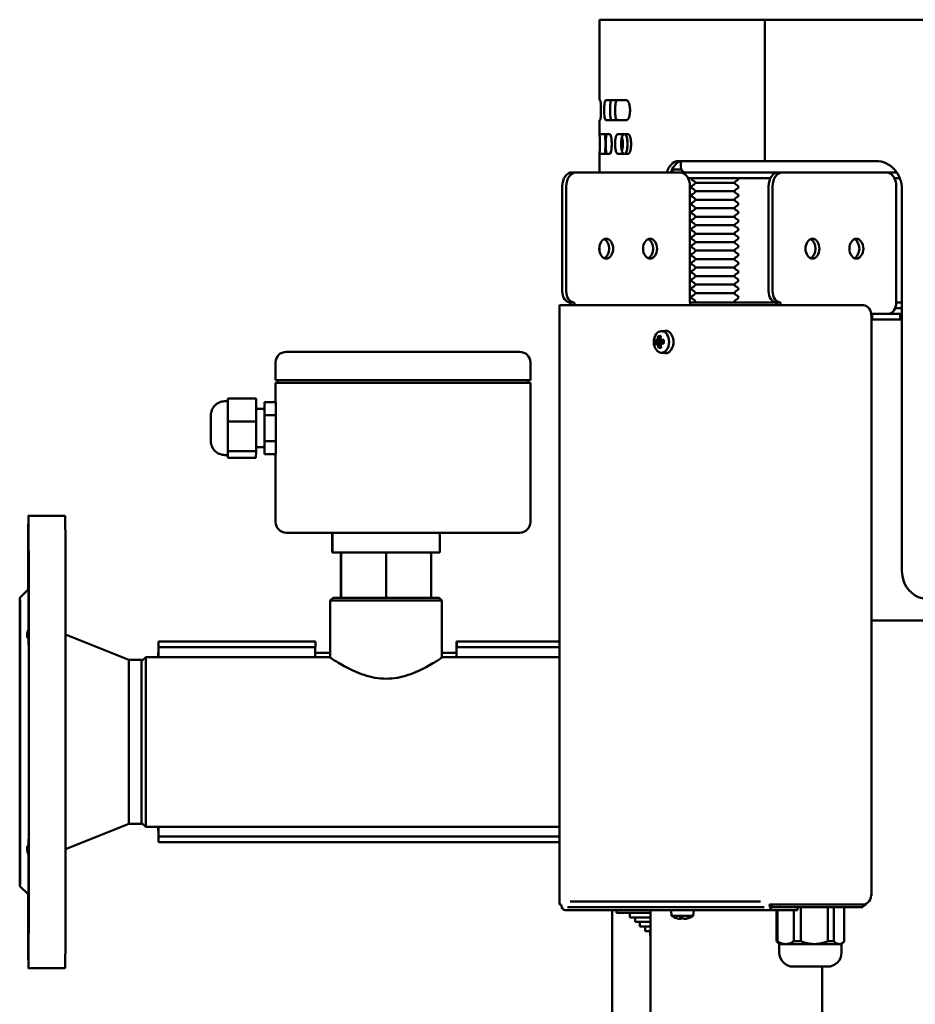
# Model space of a CAD drawing. Header units: millimetres. Extents: x -738 to 4658, y -1499 to 1602.
# Tile 22 of 24: x 4054 to 4371, y 333 to 681. Entities that reach past the tile are written whole.
import ezdxf

# ---------------------------------------------------------------- set-up
doc = ezdxf.new("R2010")
doc.units = ezdxf.units.MM
doc.layers.add('Видимый контур (ГОСТ)', color=7, linetype='Continuous', lineweight=50)

msp = doc.modelspace()

# ---------------------------------------------------------------- linework, layer by layer
at = {"layer": 'Видимый контур (ГОСТ)'}
for p, q in [((4317.71, 680.86), (4259.3, 680.86)), ((4259.3, 652.36), (4259.3, 680.86)), ((4317.71, 680.86), (4317.78, 680.86)), ((4317.71, 630.86), (4317.71, 680.86)), ((4658.3, 680.86), (4317.78, 680.86)), ((4317.78, 680.86), (4317.78, 630.86)), ((4259.54, 652.36), (4259.3, 652.36)), ((4268.84, 652.36), (4261.45, 652.36)), ((4259.3, 645.36), (4259.54, 645.36)), ((4259.3, 640.36), (4259.3, 645.36)), ((4261.45, 645.36), (4268.84, 645.36)), ((4262.87, 640.36), (4259.3, 640.36)), ((4269.34, 640.36), (4265.73, 640.36)), ((4259.3, 633.36), (4262.87, 633.36)), ((4259.3, 626.86), (4259.3, 633.36)), ((4265.73, 633.36), (4269.34, 633.36)), ((4317.71, 630.86), (4287.15, 630.86)), ((4288.1, 628.86), (4288.1, 630.82)), ((4317.78, 630.86), (4317.71, 630.86)), ((4357.16, 630.86), (4317.78, 630.86)), ((4285.1, 627.86), (4288.29, 627.86)), ((4285.1, 626.86), (4285.1, 627.86)), ((4288.83, 626.86), (4288.83, 627.12)), ((4251.06, 626.86), (4249.64, 626.86)), ((4287.76, 626.86), (4251.06, 626.86)), ((4288.83, 626.86), (4287.76, 626.86)), ((4287.76, 626.86), (4289.51, 626.86)), ((4289.16, 626.93), (4289.16, 626.86)), ((4289.51, 626.86), (4322.61, 626.86)), ((4322.61, 626.86), (4289.51, 626.86)), ((4290.58, 624.86), (4319.79, 624.86)), ((4292.83, 623.68), (4292.01, 624.26)), ((4307.37, 623.68), (4308.19, 624.26)), ((4324.03, 626.86), (4322.61, 626.86)), ((4324.03, 626.86), (4360.73, 626.86)), ((4360.73, 626.86), (4364.39, 626.86)), ((4364.39, 626.86), (4360.73, 626.86)), ((4363.55, 624.86), (4365.46, 624.86)), ((4246.11, 621.86), (4246.11, 584.86)), ((4247.53, 621.86), (4247.53, 584.86)), ((4291.29, 621.86), (4291.29, 580.86)), ((4292.83, 622.65), (4292.01, 622.07)), ((4292.83, 620.68), (4292.01, 621.26)), ((4293.2, 623.16), (4306.99, 623.16)), ((4293.2, 620.16), (4306.99, 620.16)), ((4307.37, 622.65), (4308.19, 622.07)), ((4307.37, 620.68), (4308.19, 621.26)), ((4319.08, 621.86), (4319.08, 584.86)), ((4320.5, 584.86), (4320.5, 621.86)), ((4364.26, 621.86), (4364.26, 580.86)), ((4366.24, 620.86), (4366.24, 485.86)), ((4292.83, 619.65), (4292.01, 619.07)), ((4292.83, 617.68), (4292.01, 618.26)), ((4292.83, 616.65), (4292.01, 616.07)), ((4293.2, 617.16), (4306.99, 617.16)), ((4307.37, 619.65), (4308.19, 619.07)), ((4307.37, 617.68), (4308.19, 618.26)), ((4307.37, 616.65), (4308.19, 616.07)), ((4292.83, 614.68), (4292.01, 615.26)), ((4292.83, 613.65), (4292.01, 613.07)), ((4293.2, 614.16), (4306.99, 614.16)), ((4307.37, 614.68), (4308.19, 615.26)), ((4307.37, 613.65), (4308.19, 613.07)), ((4292.83, 611.68), (4292.01, 612.26)), ((4292.83, 610.65), (4292.01, 610.07)), ((4293.2, 611.16), (4306.99, 611.16)), ((4307.37, 611.68), (4308.19, 612.26)), ((4307.37, 610.65), (4308.19, 610.07)), ((4292.83, 608.68), (4292.01, 609.26)), ((4292.83, 607.65), (4292.01, 607.07)), ((4292.83, 605.68), (4292.01, 606.26)), ((4293.2, 608.16), (4306.99, 608.16)), ((4307.37, 608.68), (4308.19, 609.26)), ((4307.37, 607.65), (4308.19, 607.07)), ((4307.37, 605.68), (4308.19, 606.26)), ((4292.83, 604.65), (4292.01, 604.07)), ((4292.83, 602.68), (4292.01, 603.26)), ((4293.2, 605.16), (4306.99, 605.16)), ((4307.37, 604.65), (4308.19, 604.07)), ((4307.37, 602.68), (4308.19, 603.26)), ((4259.3, 598.76), (4259.3, 600.97)), ((4292.83, 601.65), (4292.01, 601.07)), ((4292.83, 599.68), (4292.01, 600.26)), ((4293.2, 602.16), (4306.99, 602.16)), ((4293.2, 599.16), (4306.99, 599.16)), ((4307.37, 601.65), (4308.19, 601.07)), ((4307.37, 599.68), (4308.19, 600.26)), ((4292.83, 598.65), (4292.01, 598.07)), ((4292.83, 596.68), (4292.01, 597.26)), ((4292.83, 595.65), (4292.01, 595.07)), ((4293.2, 596.16), (4306.99, 596.16)), ((4307.37, 598.65), (4308.19, 598.07)), ((4307.37, 596.68), (4308.19, 597.26)), ((4307.37, 595.65), (4308.19, 595.07)), ((4292.83, 593.68), (4292.01, 594.26)), ((4292.83, 592.65), (4292.01, 592.07)), ((4293.2, 593.16), (4306.99, 593.16)), ((4307.37, 593.68), (4308.19, 594.26)), ((4307.37, 592.65), (4308.19, 592.07)), ((4292.83, 590.68), (4292.01, 591.26)), ((4292.83, 589.65), (4292.01, 589.07)), ((4293.2, 590.16), (4306.99, 590.16)), ((4307.37, 590.68), (4308.19, 591.26)), ((4307.37, 589.65), (4308.19, 589.07)), ((4292.83, 587.68), (4292.01, 588.26)), ((4292.83, 586.65), (4292.01, 586.07)), ((4292.83, 584.68), (4292.01, 585.26)), ((4293.2, 587.16), (4306.99, 587.16)), ((4307.37, 587.68), (4308.19, 588.26)), ((4307.37, 586.65), (4308.19, 586.07)), ((4307.37, 584.68), (4308.19, 585.26)), ((4292.83, 583.65), (4292.01, 583.07)), ((4292.83, 583.65), (4292.01, 583.07)), ((4292.83, 581.68), (4292.01, 582.26)), ((4292.83, 581.68), (4292.01, 582.26)), ((4293.2, 584.16), (4306.99, 584.16)), ((4307.37, 583.65), (4308.19, 583.07)), ((4307.37, 583.65), (4308.19, 583.07)), ((4307.37, 581.68), (4308.19, 582.26)), ((4307.37, 581.68), (4308.19, 582.26)), ((4245.76, 579.86), (4245.17, 579.86)), ((4245.17, 579.86), (4245.17, 367.86)), ((4245.76, 579.86), (4319.44, 579.86)), ((4250.35, 580.86), (4248.94, 580.86)), ((4321.91, 580.86), (4291.29, 580.86)), ((4322.27, 579.86), (4319.44, 579.86)), ((4321.91, 580.86), (4323.32, 580.86)), ((4322.27, 579.86), (4352.62, 579.86)), ((4363.88, 578.86), (4366.24, 578.86)), ((4363.88, 578.86), (4366.24, 578.86)), ((4366.24, 580.86), (4364.26, 580.86)), ((4355.78, 576.86), (4355.35, 576.86)), ((4355.44, 371.86), (4355.44, 575.86)), ((4355.78, 576.86), (4361.43, 576.86)), ((4355.78, 574.86), (4355.78, 576.86)), ((4361.43, 574.86), (4355.78, 574.86)), ((4365.67, 576.86), (4361.43, 576.86)), ((4361.43, 574.86), (4365.67, 574.86)), ((4362.13, 576.99), (4362.13, 576.86)), ((4365.67, 576.86), (4365.67, 574.86)), ((4366.24, 576.86), (4365.67, 576.86)), ((4366.24, 576.86), (4365.67, 576.86)), ((4365.67, 574.86), (4366.24, 574.86)), ((4355.54, 572.86), (4355.44, 572.86)), ((4355.54, 572.86), (4355.54, 370.86)), ((4280.28, 567.88), (4280.29, 567.89)), ((4280.85, 567.89), (4280.29, 567.89)), ((4280.88, 568.41), (4280.41, 568.78)), ((4280.95, 570.67), (4282.35, 570.85)), ((4279.37, 567.15), (4281.1, 567.2)), ((4279.84, 567.2), (4281.1, 567.2)), ((4279.87, 566.43), (4279.87, 566.43)), ((4281.12, 566.43), (4279.87, 566.43)), ((4280.36, 565.81), (4280.91, 565.81)), ((4280.55, 564.91), (4281, 565.3)), ((4280.9, 565.85), (4280.9, 565.84)), ((4281.1, 567.2), (4281.3, 567.31)), ((4281.12, 566.43), (4281.23, 566.38)), ((4281.31, 567.3), (4281.32, 567.3)), ((4282.03, 567.3), (4281.32, 567.3)), ((4281.33, 567.3), (4281.35, 566.53)), ((4148.58, 563.36), (4148.48, 563.36)), ((4231.08, 563.36), (4148.58, 563.36)), ((4280.95, 563.05), (4282.35, 562.88)), ((4144.73, 553.36), (4144.73, 559.61)), ((4234.83, 553.36), (4234.83, 559.61)), ((4144.73, 553.36), (4144.83, 553.36)), ((4144.83, 552.36), (4144.73, 552.36)), ((4144.73, 545.6), (4144.73, 552.36)), ((4148.59, 553.36), (4144.83, 553.36)), ((4144.83, 552.36), (4148.59, 552.36)), ((4145.52, 553.36), (4145.52, 552.36)), ((4148.59, 553.36), (4231.09, 553.36)), ((4231.09, 552.36), (4148.59, 552.36)), ((4234.83, 553.36), (4231.09, 553.36)), ((4231.09, 552.36), (4234.83, 552.36)), ((4234.04, 553.36), (4234.04, 552.36)), ((4234.83, 503.11), (4234.83, 552.36)), ((4127.78, 545.86), (4126.78, 545.86)), ((4127.79, 546.83), (4127.78, 545.86)), ((4137.79, 546.83), (4127.79, 546.83)), ((4127.79, 542.79), (4127.79, 546.83)), ((4137.79, 546.83), (4137.8, 538.75)), ((4140.78, 545.6), (4140.77, 543.15)), ((4144.78, 545.6), (4140.78, 545.6)), ((4140.8, 540.98), (4140.78, 545.6)), ((4144.78, 545.6), (4144.8, 540.98)), ((4127.8, 538.75), (4127.79, 542.79)), ((4140.78, 543.15), (4137.79, 543.15)), ((4144.8, 540.98), (4140.8, 540.98)), ((4140.8, 531.75), (4140.8, 540.98)), ((4144.8, 540.98), (4144.8, 531.75)), ((4137.8, 538.75), (4127.8, 538.75)), ((4127.8, 533.52), (4127.8, 538.75)), ((4137.8, 538.75), (4137.8, 528.28)), ((4127.8, 528.28), (4127.8, 533.52)), ((4140.78, 529.58), (4137.8, 529.58)), ((4140.77, 529.58), (4140.78, 527.13)), ((4140.78, 527.13), (4140.8, 531.75)), ((4144.8, 531.75), (4140.8, 531.75)), ((4144.8, 531.75), (4144.78, 527.13)), ((4127.78, 526.86), (4126.78, 526.86)), ((4127.77, 526.86), (4127.78, 525.9)), ((4127.78, 525.9), (4127.79, 527.09)), ((4127.79, 527.09), (4127.8, 528.28)), ((4137.8, 528.28), (4127.8, 528.28)), ((4137.8, 528.28), (4137.78, 525.9)), ((4144.78, 527.13), (4140.78, 527.13)), ((4144.73, 503.11), (4144.73, 527.13)), ((4137.78, 525.9), (4127.78, 525.9)), ((4057.3, 505.36), (4070.3, 505.36)), ((4148.48, 499.36), (4148.58, 499.36)), ((4148.58, 499.36), (4231.08, 499.36)), ((4164.74, 499.36), (4164.74, 492.36)), ((4164.83, 499.36), (4164.83, 492.36)), ((4202.83, 499.36), (4202.83, 492.36)), ((4164.83, 492.36), (4164.74, 492.36)), ((4202.83, 492.36), (4164.83, 492.36)), ((4167.83, 492.36), (4167.83, 476.36)), ((4167.86, 492.36), (4167.86, 476.36)), ((4183.82, 492.36), (4183.82, 476.36)), ((4199.73, 492.36), (4199.73, 476.36)), ((4054.3, 476.36), (4057.3, 479.36)), ((4165.03, 476.36), (4164.03, 475.36)), ((4203.53, 475.36), (4164.03, 475.36)), ((4164.03, 455.2), (4164.03, 475.36)), ((4165.03, 476.36), (4202.53, 476.36)), ((4202.53, 476.36), (4203.53, 475.36)), ((4203.53, 455.19), (4203.53, 475.36)), ((4653.8, 468.36), (4355.54, 468.36)), ((4092.8, 454.36), (4070.43, 463.31)), ((4103.28, 460.86), (4103.25, 460.86)), ((4103.28, 460.86), (4108.29, 460.86)), ((4108.29, 460.86), (4158.79, 460.86)), ((4158.79, 458.86), (4158.79, 460.86)), ((4208.75, 460.86), (4208.79, 460.86)), ((4208.79, 460.86), (4208.79, 458.86)), ((4208.79, 460.86), (4245.17, 460.86)), ((4103.24, 456.86), (4103.24, 455.36)), ((4103.28, 458.86), (4103.25, 458.86)), ((4103.25, 455.36), (4103.25, 456.86)), ((4108.29, 458.86), (4103.28, 458.86)), ((4108.29, 458.86), (4158.79, 458.86)), ((4158.75, 455.36), (4158.75, 456.86)), ((4158.75, 456.86), (4164.03, 456.86)), ((4203.53, 456.86), (4208.74, 456.86)), ((4208.74, 455.36), (4208.74, 456.86)), ((4208.79, 458.86), (4208.75, 458.86)), ((4208.75, 456.86), (4208.75, 455.36)), ((4208.79, 458.86), (4245.17, 458.86)), ((4092.8, 454.36), (4097.28, 454.36)), ((4097.47, 454.05), (4097.28, 454.36)), ((4097.46, 454.05), (4098.78, 455.36)), ((4163.78, 455.36), (4098.78, 455.36)), ((4245.17, 455.36), (4203.78, 455.36)), ((4092.8, 396.36), (4070.43, 387.42)), ((4092.8, 396.36), (4097.28, 396.36)), ((4097.47, 396.68), (4097.28, 396.36)), ((4097.46, 396.68), (4098.78, 395.36)), ((4245.17, 395.36), (4098.78, 395.36)), ((4103.24, 395.36), (4103.24, 393.86)), ((4103.25, 393.86), (4103.25, 395.36)), ((4103.29, 391.86), (4103.25, 391.86)), ((4245.17, 391.86), (4103.29, 391.86)), ((4103.29, 389.86), (4103.29, 391.86)), ((4103.25, 389.86), (4103.29, 389.86)), ((4245.17, 389.86), (4103.29, 389.86)), ((4054.3, 374.36), (4057.3, 371.36)), ((4355.35, 370.86), (4355.54, 370.86)), ((4245.17, 367.86), (4245.76, 367.86)), ((4320.85, 365.86), (4247.17, 365.86)), ((4248.95, 366.86), (4248, 366.86)), ((4248.95, 368.86), (4316.25, 368.86)), ((4248.95, 366.86), (4316.25, 366.86)), ((4263.8, -455.14), (4263.8, 365.86)), ((4265.32, 365.86), (4265.32, 364.86)), ((4277.36, 365.86), (4277.36, -525.11)), ((4284.77, 363.86), (4284.6, 365.86)), ((4292.42, 363.86), (4292.6, 365.86)), ((4317.58, 366.86), (4316.25, 366.86)), ((4319.44, 367.86), (4322.27, 367.86)), ((4320.85, 366.86), (4321.43, 366.86)), ((4320.85, 365.86), (4327.91, 365.86)), ((4323.32, 366.86), (4321.43, 366.86)), ((4321.87, 365.86), (4321.87, 354.86)), ((4322.22, 354.86), (4322.22, 365.86)), ((4352.62, 367.86), (4322.27, 367.86)), ((4323.32, 366.86), (4350.92, 366.86)), ((4329.37, 365.86), (4327.91, 365.86)), ((4328.04, 365.86), (4328.04, 354.86)), ((4329.37, 365.86), (4329.37, 366.86)), ((4330.53, 354.86), (4330.53, 366.86)), ((4340.04, 366.86), (4340.04, 354.86)), ((4342.18, 354.86), (4342.18, 366.86)), ((4345.87, 366.86), (4345.87, 354.86)), ((4352.38, 366.86), (4350.92, 366.86)), ((4352.38, 367.86), (4352.38, 366.86)), ((4265.32, 364.86), (4277.36, 364.86)), ((4270.03, 364.86), (4270.03, 363.26)), ((4270.03, 363.26), (4277.36, 363.26)), ((4271.93, 363.26), (4271.93, 361.66)), ((4292.42, 363.86), (4284.77, 363.86)), ((4288.4, 362.97), (4288.21, 362.79)), ((4288.77, 362.99), (4288.99, 362.79)), ((4271.93, 361.66), (4277.36, 361.66)), ((4273.6, 361.66), (4273.6, 360.06)), ((4273.6, 360.06), (4277.36, 360.06)), ((4275.4, 360.06), (4275.4, 358.46)), ((4275.4, 358.46), (4277.36, 358.46)), ((4277.16, 358.46), (4277.16, 356.86)), ((4277.16, 356.86), (4277.36, 356.86)), ((4321.87, 354.86), (4322.22, 354.86)), ((4322.87, 353.86), (4321.95, 354.78)), ((4322.87, 353.86), (4325.13, 353.86)), ((4322.87, 353.86), (4322.87, 350.86)), ((4325.13, 353.86), (4335.28, 353.86)), ((4328.04, 354.86), (4330.53, 354.86)), ((4335.28, 353.86), (4344.02, 353.86)), ((4340.04, 354.86), (4342.18, 354.86)), ((4344.02, 353.86), (4344.87, 353.86)), ((4344.87, 353.86), (4345.79, 354.78)), ((4344.87, 353.86), (4344.87, 350.86)), ((4057.3, 345.36), (4070.3, 345.36)), ((4327.87, 345.86), (4339.87, 345.86)), ((4338.07, 345.86), (4338.07, -530.48))]:
    msp.add_line(p, q, dxfattribs=at)
for centre, radius, start, end in [((4292.3, 624.66), 0.5, 156.4218, 234.8183), ((4292.25, 622.86), 1, 17.4576, 54.8183), ((4307.95, 622.86), 1, 125.1817, 162.5424), ((4307.9, 624.66), 0.5, 305.1817, 23.5782), ((4292.3, 621.66), 0.5, 125.1817, 234.8183), ((4292.25, 623.46), 1, 305.1817, 342.5424), ((4292.25, 619.86), 1, 17.4576, 54.8183), ((4292.25, 620.46), 1, 305.1817, 342.5424), ((4307.95, 623.46), 1, 197.4576, 234.8183), ((4307.95, 619.86), 1, 125.1817, 162.5424), ((4307.95, 620.46), 1, 197.4576, 234.8183), ((4307.9, 621.66), 0.5, 305.1817, 54.8183), ((4292.3, 618.66), 0.5, 125.1817, 234.8183), ((4292.25, 616.86), 1, 17.4576, 54.8183), ((4292.25, 617.46), 1, 305.1817, 342.5424), ((4307.95, 616.86), 1, 125.1817, 162.5424), ((4307.95, 617.46), 1, 197.4576, 234.8183), ((4307.9, 618.66), 0.5, 305.1817, 54.8183), ((4292.3, 615.66), 0.5, 125.1817, 234.8183), ((4292.3, 612.66), 0.5, 125.1817, 234.8183), ((4292.25, 613.86), 1, 17.4576, 54.8183), ((4292.25, 614.46), 1, 305.1817, 342.5424), ((4307.95, 613.86), 1, 125.1817, 162.5424), ((4307.95, 614.46), 1, 197.4576, 234.8183), ((4307.9, 615.66), 0.5, 305.1817, 54.8183), ((4307.9, 612.66), 0.5, 305.1817, 54.8183), ((4292.3, 609.66), 0.5, 125.1817, 234.8183), ((4292.25, 610.86), 1, 17.4576, 54.8183), ((4292.25, 611.46), 1, 305.1817, 342.5424), ((4307.95, 610.86), 1, 125.1817, 162.5424), ((4307.95, 611.46), 1, 197.4576, 234.8183), ((4307.9, 609.66), 0.5, 305.1817, 54.8183), ((4292.3, 606.66), 0.5, 125.1817, 234.8183), ((4292.25, 607.86), 1, 17.4576, 54.8183), ((4292.25, 608.46), 1, 305.1817, 342.5424), ((4307.95, 607.86), 1, 125.1817, 162.5424), ((4307.95, 608.46), 1, 197.4576, 234.8183), ((4307.9, 606.66), 0.5, 305.1817, 54.8183), ((4292.3, 603.66), 0.5, 125.1817, 234.8183), ((4292.25, 604.86), 1, 17.4576, 54.8183), ((4292.25, 605.46), 1, 305.1817, 342.5424), ((4292.25, 601.86), 1, 17.4576, 54.8183), ((4307.95, 604.86), 1, 125.1817, 162.5424), ((4307.95, 605.46), 1, 197.4576, 234.8183), ((4307.95, 601.86), 1, 125.1817, 162.5424), ((4307.9, 603.66), 0.5, 305.1817, 54.8183), ((4292.3, 600.66), 0.5, 125.1817, 234.8183), ((4292.25, 602.46), 1, 305.1817, 342.5424), ((4292.25, 598.86), 1, 17.4576, 54.8183), ((4292.25, 599.46), 1, 305.1817, 342.5424), ((4307.95, 602.46), 1, 197.4576, 234.8183), ((4307.95, 598.86), 1, 125.1817, 162.5424), ((4307.95, 599.46), 1, 197.4576, 234.8183), ((4307.9, 600.66), 0.5, 305.1817, 54.8183), ((4292.3, 597.66), 0.5, 125.1817, 234.8183), ((4292.25, 595.86), 1, 17.4576, 54.8183), ((4292.25, 596.46), 1, 305.1817, 342.5424), ((4307.95, 595.86), 1, 125.1817, 162.5424), ((4307.95, 596.46), 1, 197.4576, 234.8183), ((4307.9, 597.66), 0.5, 305.1817, 54.8183), ((4292.3, 594.66), 0.5, 125.1817, 234.8183), ((4292.25, 592.86), 1, 17.4576, 54.8183), ((4292.25, 593.46), 1, 305.1817, 342.5424), ((4307.95, 592.86), 1, 125.1817, 162.5424), ((4307.95, 593.46), 1, 197.4576, 234.8183), ((4307.9, 594.66), 0.5, 305.1817, 54.8183), ((4292.3, 591.66), 0.5, 125.1817, 234.8183), ((4292.3, 588.66), 0.5, 125.1817, 234.8183), ((4292.25, 589.86), 1, 17.4576, 54.8183), ((4292.25, 590.46), 1, 305.1817, 342.5424), ((4307.95, 589.86), 1, 125.1817, 162.5424), ((4307.95, 590.46), 1, 197.4576, 234.8183), ((4307.9, 591.66), 0.5, 305.1817, 54.8183), ((4307.9, 588.66), 0.5, 305.1817, 54.8183), ((4292.3, 585.66), 0.5, 125.1817, 234.8183), ((4292.25, 586.86), 1, 17.4576, 54.8183), ((4292.25, 587.46), 1, 305.1817, 342.5424), ((4307.95, 586.86), 1, 125.1817, 162.5424), ((4307.95, 587.46), 1, 197.4576, 234.8183), ((4307.9, 585.66), 0.5, 305.1817, 54.8183), ((4292.3, 582.66), 0.5, 125.1817, 234.8183), ((4292.3, 582.66), 0.5, 125.1817, 234.8183), ((4292.25, 583.86), 1, 17.4576, 54.8183), ((4292.25, 584.46), 1, 305.1817, 342.5424), ((4292.25, 584.46), 1, 305.1817, 342.5424), ((4307.95, 583.86), 1, 125.1817, 162.5424), ((4307.95, 584.46), 1, 197.4576, 234.8183), ((4307.95, 584.46), 1, 197.4576, 234.8183), ((4307.9, 582.66), 0.5, 305.1817, 54.8183), ((4307.9, 582.66), 0.5, 305.1817, 54.8183), ((4292.25, 580.86), 1, 0, 54.8183), ((4292.25, 580.86), 1, 0, 54.8183), ((4307.95, 580.86), 1, 125.1817, 180), ((4307.95, 580.86), 1, 125.1817, 180), ((4148.48, 559.61), 3.75, 90, 180), ((4231.08, 559.61), 3.75, 0, 90), ((4148.48, 503.11), 3.75, 180, 270), ((4231.08, 503.11), 3.75, 270, 0), ((4288.6, 369.09), 6.48, 233.8057, 250.6989), ((4288.6, 369.09), 6.48, 289.3011, 306.1943), ((4327.87, 350.86), 5, 180, 270), ((4339.87, 350.86), 5, 270, 0)]:
    msp.add_arc(centre, radius, start, end, dxfattribs=at)
for centre, major_axis, ratio, start_param, end_param in [((4289.51, 628.86), (0, -2), 0.705778, 4.712389, 6.283185), ((4249.64, 621.86), (0, 5), 0.705778, 0, 1.570796), ((4251.06, 621.86), (0, 5), 0.705778, 0, 1.570796), ((4287.76, 621.86), (0, 5), 0.705778, 4.712389, 6.283185), ((4322.61, 621.86), (0, 5), 0.705778, 0, 1.570796), ((4324.03, 621.86), (0, 5), 0.705778, 0, 1.570796), ((4360.73, 621.86), (0, 5), 0.705778, 4.712389, 6.283185), ((4260.23, 599.86), (0, -3.5), 0.705778, 0.290873, 2.850719), ((4275.76, 599.86), (0, -3.5), 0.705778, 0.290873, 2.850719), ((4333.2, 599.86), (0, -3.5), 0.705778, 0.290873, 2.850719), ((4348.72, 599.86), (0, -3.5), 0.705778, 0.290873, 2.850719), ((4248.94, 584.86), (0, -4), 0.705778, 4.712389, 6.283185), ((4250.35, 584.86), (0, -4), 0.705778, 4.712389, 6.283185), ((4321.91, 584.86), (0, -4), 0.705778, 4.712389, 6.283185), ((4323.32, 584.86), (0, -4), 0.705778, 4.712389, 6.283185), ((4251.77, 580.86), (0, 4), 0.708433, 1.570796, 1.823477), ((4251.77, 580.86), (0, -2), 0.708433, 4.712389, 5.235988), ((4292.71, 580.86), (0, -2), 0.708433, 4.712389, 5.235988), ((4320.49, 580.86), (0, 2), 0.708433, 4.18879, 4.712389), ((4320.49, 580.86), (0, -4), 0.708433, 1.318116, 1.570796), ((4352.62, 575.86), (0, 4), 0.705778, 4.712389, 6.283185), ((4361.42, 580.86), (0, -4), 0.708433, 0, 1.570796), ((4355.78, 572.86), (0, 4), 0.705778, 0, 0.149332), ((4355.78, 572.86), (0, 2), 0.705778, 0, 0.242013), ((4284.19, 567.74), (-5, -3.91), 0.522896, 5.249368, 5.354812), ((4284.35, 567.54), (4.8, 3.75), 0.522896, 2.08494, 2.236054), ((4284.39, 566.83), (0.44, -6.43), 0.704932, 4.334845, 4.482324), ((4284.48, 565.79), (-5.96, 2.22), 0.383951, 5.472467, 5.689578), ((4284.61, 566.85), (-0.43, 6.14), 0.704932, 1.202256, 1.352317), ((4285.15, 566.88), (0.43, -6.14), 0.704932, 4.343848, 4.49391), ((4285.36, 567.61), (5.13, -3.29), 0.474028, 4.000989, 4.152103), ((4318.05, 525.78), (-36.4, 44.21), 0.175895, 0.194393, 0.194611), ((4285.37, 566.9), (-0.44, 6.43), 0.704932, 1.193252, 1.340731), ((4285.5, 567.83), (-5.34, 3.43), 0.474028, 0.882231, 0.987675), ((4282.6, 566.86), (0, 4), 0.708433, 3.053662, 6.371116), ((4285.2, 566.92), (1.02, -6.27), 0.964622, 4.472386, 4.689497), ((4284.85, 567.55), (-6.44, -0.22), 0.034555, 5.676637, 5.824117), ((4284.9, 566.18), (6.44, 0.22), 0.034555, 2.535045, 2.682524), ((4284.86, 567.25), (6.16, 0.21), 0.034555, 2.523459, 2.673521), ((4284.89, 566.48), (-6.16, -0.21), 0.034555, 5.665052, 5.815113), ((4284.26, 565.9), (5.34, -3.43), 0.474028, 4.023824, 4.129268), ((4313.98, 613.68), (-32.99, -48.91), 0.182842, 6.06747, 6.067689), ((4284.4, 566.12), (-5.13, 3.29), 0.474028, 0.859396, 1.01051), ((4284.39, 566.83), (0.44, -6.43), 0.704932, 4.844978, 4.992458), ((4284.4, 567.94), (5.81, 2.57), 0.324089, 3.763074, 3.980185), ((4251.71, 607.95), (36.4, -44.21), 0.175895, 5.800935, 5.801153), ((4284.61, 566.85), (-0.43, 6.14), 0.704932, 1.6918, 1.841862), ((4285.41, 566.19), (-4.8, -3.75), 0.522896, 5.226533, 5.377647), ((4285.15, 566.88), (0.43, -6.14), 0.704932, 4.833393, 4.983454), ((4285.56, 565.99), (5, 3.91), 0.522896, 2.107775, 2.213219), ((4285.37, 566.9), (-0.44, 6.43), 0.704932, 1.703386, 1.850865), ((4284.85, 567.55), (-6.44, -0.22), 0.034555, 5.166504, 5.313983), ((4284.9, 566.18), (6.44, 0.22), 0.034555, 2.024911, 2.17239), ((4284.86, 567.25), (6.16, 0.21), 0.034555, 2.048576, 2.183976), ((4284.89, 566.48), (-6.16, -0.21), 0.034555, 5.190101, 5.325569), ((4255.77, 520.05), (32.99, 48.91), 0.182842, 0.460928, 0.461147), ((4283.68, 566.81), (-0.28, 6.35), 0.256582, 1.426482, 1.643593), ((4127.78, 536.36), (0, 9.5), 0.001877, 5.455111, 6.283185), ((4127.78, 536.36), (0, -9.5), 0.001877, 1.266321, 2.313518), ((4140.78, 536.36), (0, 6.78), 0.001877, 3.141593, 6.283185), ((4127.78, 536.36), (0, -9.5), 0.001877, 0.219123, 1.266321), ((4127.78, 536.36), (0, -9.5), 0.001877, 0, 0.219123), ((4057.3, 425.36), (0, 80), 0.001877, 2.309884, 7.114894), ((4070.3, 425.36), (0, 80), 0.001877, 3.141593, 6.283185), ((4057.3, 425.36), (0, 54), 0.001877, 5.54871, 6.285062), ((4057.39, 469.56), (0, 9), 0.001877, 2.666559, 8.329015), ((4057.3, 425.36), (0, -54), 0.001877, 0.836321, 2.305272), ((4103.25, 456.86), (0, 4), 0.001877, 0, 1.570796), ((4208.75, 456.86), (0, 4), 0.001877, 0, 1.570796), ((4103.25, 456.86), (0, 2), 0.001877, 0, 1.570796), ((4158.75, 456.86), (0, 2), 0.001877, 0, 1.570796), ((4208.75, 456.86), (0, 2), 0.001877, 0, 1.570796), ((4092.8, 425.36), (0, 29), 0.001877, 3.142343, 6.282435), ((4097.28, 425.36), (0, 29), 0.001877, 3.141593, 6.283185), ((4098.78, 425.36), (0, -30), 0.001877, 6.281308, 9.426655), ((4103.25, 393.86), (0, -4), 0.001877, 4.712389, 6.283185), ((4103.25, 393.86), (0, -2), 0.001877, 4.712389, 6.283185), ((4057.39, 381.17), (0, 9), 0.001877, 1.095763, 6.758219), ((4057.3, 425.36), (0, -54), 0.001877, 6.281308, 7.01766), ((4352.62, 371.86), (0, -4), 0.705778, 0, 1.570796), ((4247.17, 367.86), (0, -2), 0.705778, 4.712389, 6.283185), ((4320.85, 367.86), (0, -2), 0.705778, 4.712389, 6.283185), ((4320.85, 367.86), (0, -1), 0.705778, 4.712389, 6.283185), ((4351.54, 370.86), (0, -4), 0.705778, 0.299884, 0.811211), ((4289.65, 368.47), (-3.23, -5.47), 0.187921, 0.002053, 0.075981), ((4288.45, 369.09), (0, -6.44), 0.976182, 5.954379, 6.101858), ((4287.5, 369.09), (0, -6.34), 0.536856, 6.230463, 6.335907), ((4287.93, 369.09), (0, -6.44), 0.216953, 5.954379, 6.101858), ((4288.83, 368.47), (-5.95, -2.24), 0.845555, 1.04377, 1.260881), ((4287.9, 369.09), (0, -6.34), 0.843674, 6.237336, 6.335907), ((4287.93, 369.09), (0, -6.44), 0.216953, 0.181327, 0.206197), ((4288.37, 368.47), (5.95, -2.24), 0.845555, 5.057723, 5.089579), ((4289.27, 369.09), (0, -6.44), 0.216953, 5.954379, 6.101858), ((4289.3, 369.09), (0, -6.34), 0.843674, 6.230463, 6.335907), ((4289.7, 369.09), (0, -6.34), 0.536856, 6.237336, 6.335907), ((4288.45, 369.09), (0, -6.44), 0.976182, 0.181327, 0.328807), ((4288.75, 369.09), (0, -6.44), 0.976182, 0.181327, 0.31451), ((4287.55, 368.47), (3.23, -5.47), 0.187921, 6.064022, 6.245714)]:
    msp.add_ellipse(centre, major_axis=major_axis, ratio=ratio, start_param=start_param, end_param=end_param, dxfattribs=at)
for centre, major_axis, ratio in [((4261.65, 599.86), (0, 3.5), 0.705778), ((4277.17, 599.86), (0, 3.5), 0.705778), ((4334.61, 599.86), (0, 3.5), 0.705778), ((4350.14, 599.86), (0, 3.5), 0.705778), ((4281.19, 566.86), (0, 3.83), 0.708433), ((4121.78, 536.36), (0, 4.5), 0.001877), ((4054.3, 425.36), (0, -51), 0.001877), ((4054.3, 425.36), (0, -24.5), 0.001877)]:
    msp.add_ellipse(centre, major_axis=major_axis, ratio=ratio, dxfattribs=at)
for points, knots in [([(4259.54, 652.36), (4259.56, 652.36), (4259.59, 652.28), (4259.64, 651.93), (4259.67, 651.66), (4259.72, 651.04), (4259.74, 650.66), (4259.76, 649.79), (4259.77, 649.32), (4259.77, 648.86), (4259.77, 648.43), (4259.76, 647.97), (4259.74, 647.13), (4259.72, 646.75), (4259.68, 646.11), (4259.65, 645.83), (4259.59, 645.45), (4259.56, 645.36), (4259.54, 645.36)], [-0.563766, -0.563766, -0.563766, -0.563766, -0.417777, -0.417777, -0.271788, -0.271788, -0.135894, -0.135894, 0, 0, 0, 0.131167, 0.131167, 0.262334, 0.262334, 0.413023, 0.413023, 0.563711, 0.563711, 0.563711, 0.563711]), ([(4261.45, 645.36), (4261.38, 645.36), (4261.31, 645.45), (4261.18, 645.8), (4261.13, 646.07), (4261.04, 646.7), (4261, 647.09), (4260.96, 647.95), (4260.94, 648.42), (4260.94, 649.3), (4260.96, 649.77), (4261, 650.62), (4261.04, 651.01), (4261.12, 651.64), (4261.18, 651.91), (4261.31, 652.28), (4261.38, 652.36), (4261.45, 652.36)], [0.542454, 0.542454, 0.542454, 0.542454, 0.679725, 0.679725, 0.816996, 0.816996, 0.950205, 0.950205, 1.083415, 1.083415, 1.214874, 1.214874, 1.346333, 1.346333, 1.485351, 1.485351, 1.624369, 1.624369, 1.624369, 1.624369]), ([(4263.52, 652.36), (4263.46, 652.36), (4263.38, 652.28), (4263.25, 651.91), (4263.19, 651.64), (4263.11, 651.01), (4263.07, 650.62), (4263.02, 649.77), (4263.01, 649.3), (4263.01, 648.42), (4263.02, 647.95), (4263.07, 647.09), (4263.11, 646.7), (4263.2, 646.07), (4263.26, 645.8), (4263.38, 645.45), (4263.46, 645.36), (4263.52, 645.36)], [-1.625308, -1.625308, -1.625308, -1.625308, -1.486132, -1.486132, -1.346956, -1.346956, -1.215504, -1.215504, -1.084053, -1.084053, -0.950813, -0.950813, -0.817573, -0.817573, -0.680182, -0.680182, -0.542792, -0.542792, -0.542792, -0.542792]), ([(4265.55, 645.36), (4265.45, 645.36), (4265.34, 645.45), (4265.15, 645.8), (4265.06, 646.07), (4264.92, 646.69), (4264.86, 647.07), (4264.79, 647.93), (4264.77, 648.41), (4264.77, 648.86), (4264.77, 649.3), (4264.79, 649.76), (4264.86, 650.6), (4264.91, 650.98), (4265.05, 651.62), (4265.14, 651.9), (4265.34, 652.28), (4265.45, 652.36), (4265.55, 652.36)], [1.688179, 1.688179, 1.688179, 1.688179, 1.834522, 1.834522, 1.980864, 1.980864, 2.116864, 2.116864, 2.252864, 2.252864, 2.252864, 2.384019, 2.384019, 2.515174, 2.515174, 2.666332, 2.666332, 2.817491, 2.817491, 2.817491, 2.817491]), ([(4268.84, 652.36), (4268.99, 652.36), (4269.16, 652.28), (4269.47, 651.9), (4269.62, 651.62), (4269.84, 650.98), (4269.93, 650.6), (4270.06, 649.76), (4270.09, 649.3), (4270.09, 648.86), (4270.09, 648.41), (4270.06, 647.94), (4269.92, 647.07), (4269.83, 646.69), (4269.6, 646.07), (4269.46, 645.8), (4269.15, 645.45), (4268.99, 645.36), (4268.84, 645.36)], [-0.563711, -0.563711, -0.563711, -0.563711, -0.413023, -0.413023, -0.262334, -0.262334, -0.131167, -0.131167, 0, 0, 0, 0.135894, 0.135894, 0.271788, 0.271788, 0.417777, 0.417777, 0.563766, 0.563766, 0.563766, 0.563766]), ([(4259.31, 633.36), (4259.31, 633.36), (4259.32, 633.45), (4259.33, 633.82), (4259.34, 634.1), (4259.35, 634.74), (4259.36, 635.12), (4259.37, 635.96), (4259.37, 636.43), (4259.37, 637.31), (4259.37, 637.79), (4259.36, 638.65), (4259.35, 639.04), (4259.34, 639.66), (4259.33, 639.93), (4259.32, 640.28), (4259.31, 640.36), (4259.31, 640.36)], [0.555139, 0.555139, 0.555139, 0.555139, 0.700396, 0.700396, 0.845652, 0.845652, 0.976832, 0.976832, 1.108011, 1.108011, 1.242469, 1.242469, 1.376926, 1.376926, 1.518916, 1.518916, 1.660905, 1.660905, 1.660905, 1.660905]), ([(4261.3, 640.36), (4261.3, 640.36), (4261.31, 640.28), (4261.32, 639.93), (4261.32, 639.66), (4261.33, 639.04), (4261.34, 638.65), (4261.35, 637.79), (4261.35, 637.31), (4261.35, 636.43), (4261.35, 635.96), (4261.34, 635.12), (4261.33, 634.74), (4261.32, 634.1), (4261.32, 633.82), (4261.31, 633.45), (4261.3, 633.36), (4261.3, 633.36)], [-1.662783, -1.662783, -1.662783, -1.662783, -1.520554, -1.520554, -1.378324, -1.378324, -1.243804, -1.243804, -1.109283, -1.109283, -0.978118, -0.978118, -0.846952, -0.846952, -0.70138, -0.70138, -0.555807, -0.555807, -0.555807, -0.555807]), ([(4261.77, 633.36), (4261.73, 633.36), (4261.7, 633.45), (4261.64, 633.8), (4261.62, 634.07), (4261.58, 634.69), (4261.57, 635.08), (4261.55, 635.94), (4261.54, 636.42), (4261.54, 636.86), (4261.54, 637.3), (4261.55, 637.77), (4261.57, 638.62), (4261.58, 639), (4261.62, 639.63), (4261.64, 639.91), (4261.7, 640.28), (4261.73, 640.36), (4261.77, 640.36)], [1.638446, 1.638446, 1.638446, 1.638446, 1.778076, 1.778076, 1.917706, 1.917706, 2.051761, 2.051761, 2.185817, 2.185817, 2.185817, 2.317257, 2.317257, 2.448698, 2.448698, 2.590934, 2.590934, 2.733171, 2.733171, 2.733171, 2.733171]), ([(4262.87, 640.36), (4262.96, 640.36), (4263.05, 640.28), (4263.23, 639.92), (4263.32, 639.66), (4263.45, 639.04), (4263.51, 638.65), (4263.59, 637.78), (4263.61, 637.31), (4263.61, 636.86), (4263.61, 636.43), (4263.59, 635.96), (4263.51, 635.11), (4263.46, 634.73), (4263.32, 634.1), (4263.24, 633.82), (4263.06, 633.45), (4262.96, 633.36), (4262.87, 633.36)], [1.637192, 1.637192, 1.637192, 1.637192, 1.776648, 1.776648, 1.916104, 1.916104, 2.050109, 2.050109, 2.184113, 2.184113, 2.184113, 2.315562, 2.315562, 2.44701, 2.44701, 2.589014, 2.589014, 2.731019, 2.731019, 2.731019, 2.731019]), ([(4265.73, 633.36), (4265.61, 633.36), (4265.49, 633.45), (4265.26, 633.8), (4265.15, 634.07), (4264.99, 634.69), (4264.92, 635.08), (4264.83, 635.94), (4264.8, 636.42), (4264.8, 637.3), (4264.83, 637.77), (4264.91, 638.61), (4264.98, 638.99), (4265.14, 639.63), (4265.25, 639.91), (4265.48, 640.28), (4265.61, 640.36), (4265.73, 640.36)], [0.555171, 0.555171, 0.555171, 0.555171, 0.697161, 0.697161, 0.83915, 0.83915, 0.973608, 0.973608, 1.108065, 1.108065, 1.239245, 1.239245, 1.370425, 1.370425, 1.515681, 1.515681, 1.660937, 1.660937, 1.660937, 1.660937]), ([(4267.9, 640.36), (4267.78, 640.36), (4267.65, 640.28), (4267.41, 639.91), (4267.3, 639.63), (4267.13, 638.99), (4267.07, 638.61), (4266.98, 637.77), (4266.95, 637.3), (4266.95, 636.42), (4266.98, 635.94), (4267.07, 635.08), (4267.14, 634.69), (4267.31, 634.07), (4267.42, 633.8), (4267.65, 633.45), (4267.78, 633.36), (4267.9, 633.36)], [-1.662817, -1.662817, -1.662817, -1.662817, -1.517244, -1.517244, -1.371671, -1.371671, -1.240506, -1.240506, -1.10934, -1.10934, -0.97482, -0.97482, -0.840299, -0.840299, -0.69807, -0.69807, -0.55584, -0.55584, -0.55584, -0.55584]), ([(4267.22, 634.4), (4267.31, 634.7), (4267.39, 635.09), (4267.5, 635.94), (4267.53, 636.42), (4267.53, 637.3), (4267.5, 637.77), (4267.4, 638.61), (4267.32, 638.99), (4267.23, 639.31), (4267.22, 639.32), (4267.22, 639.33)], [-1.3749212, -1.3749212, -1.3749212, -1.3749212, -1.2424687, -1.2424687, -1.1080111, -1.1080111, -0.9768315, -0.9768315, -0.845652, -0.845652, -0.8411522, -0.8411522, -0.8411522, -0.8411522]), ([(4268.16, 640.36), (4268.29, 640.36), (4268.42, 640.28), (4268.68, 639.93), (4268.8, 639.66), (4268.98, 639.04), (4269.06, 638.65), (4269.17, 637.79), (4269.2, 637.31), (4269.2, 636.43), (4269.18, 635.96), (4269.07, 635.12), (4268.99, 634.74), (4268.81, 634.1), (4268.69, 633.82), (4268.43, 633.45), (4268.29, 633.36), (4268.16, 633.36)], [0.55584, 0.55584, 0.55584, 0.55584, 0.69807, 0.69807, 0.840299, 0.840299, 0.97482, 0.97482, 1.10934, 1.10934, 1.240506, 1.240506, 1.371671, 1.371671, 1.517244, 1.517244, 1.662817, 1.662817, 1.662817, 1.662817]), ([(4269.34, 640.36), (4269.48, 640.36), (4269.63, 640.28), (4269.9, 639.92), (4270.03, 639.65), (4270.23, 639.03), (4270.32, 638.64), (4270.44, 637.77), (4270.47, 637.3), (4270.47, 636.43), (4270.44, 635.96), (4270.32, 635.09), (4270.23, 634.7), (4270.03, 634.08), (4269.9, 633.81), (4269.63, 633.45), (4269.48, 633.36), (4269.34, 633.36)], [0.527535, 0.527535, 0.527535, 0.527535, 0.659404, 0.659404, 0.791272, 0.791272, 0.923115, 0.923115, 1.054958, 1.054958, 1.186796, 1.186796, 1.318634, 1.318634, 1.450508, 1.450508, 1.582381, 1.582381, 1.582381, 1.582381]), ([(4283.07, 626.86), (4283.2, 627.23), (4283.35, 627.57), (4283.95, 628.79), (4284.52, 629.57), (4285.79, 630.61), (4286.48, 630.86), (4287.15, 630.86)], [-5.50744, -5.50744, -5.50744, -5.50744, -5.3734, -5.3734, -4.9817775, -4.9817775, -4.590155, -4.590155, -4.590155, -4.590155]), ([(4288.61, 630.86), (4287.95, 630.86), (4287.26, 630.62), (4286.01, 629.6), (4285.45, 628.83), (4284.84, 627.61), (4284.69, 627.25), (4284.55, 626.86)], [4.5916406, 4.5916406, 4.5916406, 4.5916406, 4.9796342, 4.9796342, 5.3676278, 5.3676278, 5.5091969, 5.5091969, 5.5091969, 5.5091969]), ([(4357.16, 630.86), (4358.27, 630.86), (4359.46, 630.62), (4361.69, 629.6), (4362.72, 628.83), (4364.34, 627.06), (4365.05, 625.94), (4366, 623.48), (4366.24, 622.13), (4366.24, 620.86)], [-4.599081, -4.599081, -4.599081, -4.599081, -4.211327, -4.211327, -3.823572, -3.823572, -3.44332, -3.44332, -3.063068, -3.063068, -3.063068, -3.063068]), ([(4126.78, 526.86), (4126.24, 526.86), (4125.69, 526.95), (4124.68, 527.3), (4124.2, 527.55), (4123.35, 528.19), (4122.97, 528.58), (4122.37, 529.46), (4122.13, 529.95), (4121.91, 530.71), (4121.86, 530.97), (4121.81, 531.33), (4121.8, 531.44), (4121.79, 531.57), (4121.79, 531.59), (4121.79, 531.64), (4121.79, 531.65), (4121.78, 531.69), (4121.78, 531.72), (4121.78, 531.75), (4121.78, 531.77), (4121.78, 531.8), (4121.78, 531.82), (4121.78, 531.9), (4121.78, 531.95), (4121.78, 532.13), (4121.78, 532.27), (4121.78, 532.7), (4121.78, 533.05), (4121.77, 533.82), (4121.77, 534.25), (4121.77, 535.15), (4121.77, 535.63), (4121.77, 536.59), (4121.77, 537.08), (4121.77, 538.01), (4121.77, 538.45), (4121.78, 539.26), (4121.78, 539.62), (4121.78, 540.22), (4121.78, 540.46), (4121.78, 540.72), (4121.78, 540.78), (4121.78, 540.88), (4121.78, 540.91), (4121.78, 541), (4121.78, 541.02), (4121.79, 541.07), (4121.79, 541.11), (4121.79, 541.18), (4121.79, 541.22), (4121.8, 541.31), (4121.81, 541.37), (4121.83, 541.55), (4121.85, 541.68), (4121.94, 542.14), (4122.03, 542.46), (4122.36, 543.25), (4122.64, 543.71), (4123.32, 544.51), (4123.73, 544.86), (4124.64, 545.41), (4125.15, 545.62), (4126.03, 545.82), (4126.41, 545.86), (4126.78, 545.86)], [0, 0, 0, 0, 0.162147, 0.162147, 0.321364, 0.321364, 0.480687, 0.480687, 0.640003, 0.640003, 0.718711, 0.718711, 0.750845, 0.750845, 0.759667, 0.759667, 0.766321, 0.766321, 0.776787, 0.776787, 0.788712, 0.788712, 0.811541, 0.811541, 0.879924, 0.879924, 0.983025, 0.983025, 1.140654, 1.140654, 1.286249, 1.286249, 1.430584, 1.430584, 1.574615, 1.574615, 1.718613, 1.718613, 1.862801, 1.862801, 2.007737, 2.007737, 2.082036, 2.082036, 2.132624, 2.132624, 2.14321, 2.14321, 2.156707, 2.156707, 2.167411, 2.167411, 2.185263, 2.185263, 2.224605, 2.224605, 2.324918, 2.324918, 2.481048, 2.481048, 2.640405, 2.640405, 2.799721, 2.799721, 2.91223, 2.91223, 2.91223, 2.91223]), ([(4375.72, 475.86), (4374.51, 475.86), (4373.22, 476.11), (4370.84, 477.15), (4369.76, 477.94), (4368.1, 479.74), (4367.4, 480.85), (4366.47, 483.28), (4366.24, 484.61), (4366.24, 485.86)], [4.681111, 4.681111, 4.681111, 4.681111, 5.081394, 5.081394, 5.481677, 5.481677, 5.856895, 5.856895, 6.232114, 6.232114, 6.232114, 6.232114]), ([(4057.38, 461.56), (4057.05, 461.98), (4056.87, 462.54), (4056.87, 463.85), (4057.05, 464.63), (4057.37, 465.44)], [-1.7793551, -1.7793551, -1.7793551, -1.7793551, -1.5021725, -1.5021725, -1.2249899, -1.2249899, -1.2249899, -1.2249899]), ([(4183.82, 447.73), (4182.5, 447.73), (4181.17, 447.84), (4178.55, 448.3), (4177.26, 448.64), (4174.82, 449.44), (4173.66, 449.9), (4171.52, 450.86), (4170.54, 451.36), (4168.8, 452.28), (4167.99, 452.75), (4166.53, 453.61), (4165.89, 454.01), (4164.85, 454.67), (4164.45, 454.93), (4163.92, 455.28), (4163.78, 455.36), (4163.78, 455.36)], [-12.55543, -12.55543, -12.55543, -12.55543, -12.160902, -12.160902, -11.766375, -11.766375, -11.371848, -11.371848, -10.97732, -10.97732, -10.587133, -10.587133, -10.196946, -10.196946, -9.806759, -9.806759, -9.416572, -9.416572, -9.416572, -9.416572]), ([(4203.53, 455.2), (4203.7, 455.31), (4203.78, 455.36), (4203.78, 455.36), (4203.66, 455.28), (4203.13, 454.93), (4202.74, 454.67), (4201.71, 454.01), (4201.07, 453.61), (4199.62, 452.75), (4198.81, 452.28), (4197.08, 451.36), (4196.1, 450.86), (4193.97, 449.9), (4192.81, 449.44), (4190.37, 448.64), (4189.09, 448.3), (4186.47, 447.84), (4185.13, 447.73), (4183.82, 447.73)], [-3.447068, -3.447068, -3.447068, -3.447068, -3.138857, -3.138857, -2.74867, -2.74867, -2.358483, -2.358483, -1.968296, -1.968296, -1.578109, -1.578109, -1.183582, -1.183582, -0.789055, -0.789055, -0.394527, -0.394527, 0, 0, 0, 0]), ([(4057.37, 385.29), (4057.05, 386.1), (4056.87, 386.88), (4056.87, 388.19), (4057.05, 388.75), (4057.38, 389.17)], [-1.7793551, -1.7793551, -1.7793551, -1.7793551, -1.5021725, -1.5021725, -1.2249899, -1.2249899, -1.2249899, -1.2249899])]:
    msp.add_open_spline(points, degree=3, knots=knots, dxfattribs=at)
for points in [[(4279.88, 567.99), (4280.01, 567.95), (4280.15, 567.92), (4280.28, 567.88)], [(4280.85, 568.06), (4280.85, 568.01), (4280.84, 567.96), (4280.83, 567.92)], [(4279.56, 567.5), (4279.66, 567.4), (4279.75, 567.3), (4279.84, 567.2)], [(4279.61, 566.12), (4279.7, 566.22), (4279.78, 566.33), (4279.87, 566.43)], [(4279.96, 565.67), (4280.09, 565.72), (4280.22, 565.76), (4280.35, 565.81)], [(4280.93, 565.74), (4280.92, 565.78), (4280.91, 565.81), (4280.9, 565.85)], [(4281.21, 567.61), (4281.24, 567.51), (4281.28, 567.4), (4281.31, 567.3)], [(4281.25, 566.23), (4281.28, 566.33), (4281.31, 566.43), (4281.34, 566.53)], [(4287.68, 362.76), (4287.76, 362.83), (4287.85, 362.9), (4287.94, 362.97)], [(4288.18, 362.76), (4288.25, 362.83), (4288.32, 362.9), (4288.4, 362.97)], [(4289.88, 362.76), (4289.87, 362.78), (4289.86, 362.79), (4289.84, 362.81)]]:
    msp.add_open_spline(points, degree=3, dxfattribs=at)
for points, weights in [([(4280.02, 568.91), (4280.22, 568.84), (4280.41, 568.78)], [1, 1.00025945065, 1]), ([(4280.96, 568.82), (4280.97, 568.89), (4280.99, 568.98)], [1, 1.00025945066, 1]), ([(4279.37, 567.15), (4279.23, 567.3), (4279.08, 567.45)], [1, 1.00025945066, 1]), ([(4279.13, 566.08), (4279.26, 566.23), (4279.39, 566.39)], [1, 1.00025945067, 1]), ([(4280.55, 564.91), (4280.36, 564.83), (4280.16, 564.75)], [1, 1.00025945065, 1]), ([(4281.14, 564.82), (4281.11, 564.89), (4281.09, 564.95)], [1, 1.00025945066, 1]), ([(4321.87, 354.86), (4321.91, 354.82), (4321.95, 354.78)], [1, 1.0009394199, 1.00180030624]), ([(4325.13, 353.86), (4323.74, 353.86), (4322.22, 354.86)], [1, 1.02247471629, 1]), ([(4328.04, 354.86), (4326.52, 353.86), (4325.13, 353.86)], [1, 1.02247471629, 1]), ([(4335.28, 353.86), (4333.01, 353.86), (4330.53, 354.86)], [1, 1.02247471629, 1]), ([(4340.04, 354.86), (4337.56, 353.86), (4335.28, 353.86)], [1, 1.02247471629, 1]), ([(4344.02, 353.86), (4343.14, 353.86), (4342.18, 354.86)], [1, 1.02247471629, 1]), ([(4345.87, 354.86), (4344.91, 353.86), (4344.02, 353.86)], [1, 1.02247471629, 1])]:
    msp.add_rational_spline(points, weights, degree=2, dxfattribs=at)

doc.saveas('drawing.dxf')
